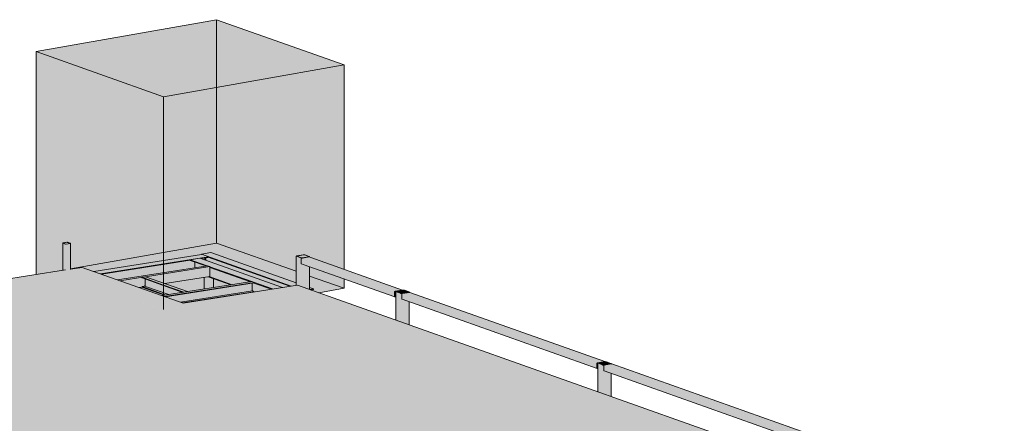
# Model space of a CAD drawing. Header units: millimetres. Extents: x -21927 to 108870, y -21057 to 20910.
# Tile 246 of 246: x 94507 to 108010, y -255 to 5278. Entities that reach past the tile are written whole.
import ezdxf

# ---------------------------------------------------------------- set-up
doc = ezdxf.new("R2010")
doc.units = ezdxf.units.MM
for name, color, linetype, lineweight in [('23_vloeren', 2, 'Continuous', 18), ('28_hoofddraagconstructies - kolommen en liggers', 1, 'Continuous', 13), ('28_hoofddraagconstructies - kolommen en liggers - staal', 1, 'Continuous', 13)]:
    doc.layers.add(name, color=color, linetype=linetype, lineweight=lineweight)

# ---------------------------------------------------------------- blocks, each defined once
blk = doc.blocks.new('28_WSP_SF_staal - UNP v18-0 - UNP140-1305042-3D - B')
at = {"layer": '28_hoofddraagconstructies - kolommen en liggers - staal'}
for p, q in [((7997, 1746), (8046, 1754)), ((7997, 1743), (7997, 1746)), ((8294, 1640), (7997, 1746)), ((7999, 1739), (8560, 1540)), ((8000, 1618), (8033, 1627)), ((8365, 1509), (8033, 1627)), ((8040, 1638), (8040, 1724)), ((8046, 1754), (8623, 1550)), ((8572, 1542), (8294, 1640)), ((7997, 1610), (7997, 1613)), ((8307, 1500), (7997, 1610)), ((8326, 1503), (8000, 1618)), ((8623, 1550), (8612, 1548))]:
    blk.add_line(p, q, dxfattribs=at)
for points in [[(7999, 1739, 0), (7998, 1739, 0), (7998, 1740, 0), (7997, 1741, 0), (7997, 1742, 0), (7997, 1743, 0)], [(8033, 1627, 0), (8034, 1628, 0), (8036, 1629, 0), (8038, 1631, 0), (8039, 1633, 0), (8040, 1636, 0), (8040, 1638, 0)], [(7997, 1613, 0), (7997, 1614, 0), (7997, 1615, 0), (7998, 1616, 0), (7998, 1617, 0), (7999, 1618, 0), (8000, 1618, 0)]]:
    blk.add_polyline3d(points, dxfattribs=at)
blk = doc.blocks.new('Structural Framing 1 - Structural Framing 1-1333742-3D - B')
at = {"layer": '28_hoofddraagconstructies - kolommen en liggers', "transparency": 33554478}
for points in [[(8294, 4220), (10768, 4658), (9020, 5278), (6545, 4840)], [(8294, 1303), (8294, 1487), (7176, 1883), (7015, 1858), (7014, 1855), (7012, 1855), (6953, 1846), (6940, 1846), (6816, 1827), (8145, 1356)], [(8294, 1303), (10221, 1607), (10129, 1639), (8560, 1393), (8294, 1487), (8294, 1369)]]:
    blk.add_hatch(color=256, dxfattribs=at).paths.add_polyline_path(points)
h = blk.add_hatch(color=256, dxfattribs=at)
h.paths.add_polyline_path([(8272, 1495), (8294, 1498), (8294, 1505), (7996, 1611), (7961, 1605), (8266, 1497)])
h.paths.add_polyline_path([(6545, 1784), (6910, 1842), (6910, 2215), (6913, 2215), (6915, 2216), (6915, 2217), (6916, 2218), (6967, 2226), (6971, 2226), (6978, 2225), (7012, 2212), (7011, 2212), (7012, 2210), (7015, 2210), (7015, 1858), (7176, 1883), (7335, 1827), (8294, 1978), (8294, 4220), (6545, 4840), (6545, 1823)])
h = blk.add_hatch(color=256, dxfattribs=at)
h.paths.add_polyline_path([(8294, 1498), (8307, 1500), (8294, 1505), (8294, 1500)])
h.paths.add_polyline_path([(10423, 1535), (10768, 1596), (10768, 1724), (10295, 1892), (10295, 1606), (10351, 1586), (10351, 1578), (10319, 1572), (10351, 1561)])
h.paths.add_polyline_path([(8623, 1550), (8847, 1585), (8847, 1744), (8313, 1660), (8623, 1550)])
h.paths.add_polyline_path([(8977, 1605), (9214, 1642), (8977, 1727), (8977, 1608)])
h.paths.add_polyline_path([(10218, 2054), (10215, 2055), (10220, 2054), (10218, 2054)])
h.paths.add_polyline_path([(10288, 2030), (10289, 2030), (10288, 2030)])
h.paths.add_polyline_path([(10112, 1671), (10113, 2036), (10119, 2037), (10120, 2037), (10120, 2038), (10120, 2039), (10207, 2055), (10213, 2054), (10222, 2053), (10227, 2053), (10230, 2053), (10295, 2030), (10295, 2022), (10768, 1854), (10768, 4658), (8294, 4220), (8294, 1978), (8812, 2060), (8812, 2062), (8943, 2086), (9847, 1765)])
h.paths.add_polyline_path([(8875, 1979), (8875, 2014), (8861, 2011), (8861, 1984), (8875, 1980)])
h.paths.add_polyline_path([(10112, 2035), (10113, 2038), (10118, 2036), (10112, 2036)])
h.paths.add_polyline_path([(10120, 2037), (10116, 2038), (10119, 2039), (10120, 2038)])
h.paths.add_polyline_path([(10222, 2053), (10226, 2055), (10226, 2054), (10223, 2053)])
h.paths.add_polyline_path([(10215, 2054), (10213, 2055), (10215, 2055)])
h = blk.add_hatch(color=256, dxfattribs=at)
h.paths.add_polyline_path([(8294, 1487), (8294, 1498), (8272, 1495)])
h.paths.add_polyline_path([(8294, 1505), (8294, 1978), (7335, 1827), (7961, 1605), (7997, 1610), (8266, 1515)])
h.paths.add_polyline_path([(6910, 1842), (6949, 1847), (6956, 1846), (6959, 1846), (7015, 1856), (7015, 1858), (7014, 2211), (7011, 2210), (7012, 2212), (7012, 2213), (6977, 2226), (6970, 2226), (6959, 2225), (6913, 2217), (6914, 2216), (6913, 2215), (6910, 2215), (6910, 2214), (6910, 1883)])
h = blk.add_hatch(color=256, dxfattribs=at)
h.paths.add_polyline_path([(10288, 2030), (10288, 2031), (10288, 2030)])
h.paths.add_polyline_path([(10118, 2036), (10118, 2035), (10115, 2035)])
h.paths.add_polyline_path([(8561, 1392), (10129, 1639), (10319, 1572), (10351, 1578), (10351, 1586), (10295, 1606), (10294, 1892), (10225, 1917), (10225, 1997), (10289, 1997), (10289, 2017), (10310, 2017), (10295, 2022), (10294, 2030), (10288, 2030), (10289, 2030), (10292, 2032), (10229, 2054), (10222, 2053), (10213, 2054), (10210, 2054), (10207, 2055), (10119, 2039), (10120, 2037), (10113, 2036), (10112, 2035), (10112, 1671), (8943, 2086), (8812, 2062), (8812, 2060), (8294, 1978), (8294, 1505), (8307, 1500), (8294, 1498), (8294, 1487), (8560, 1393)])
h.paths.add_polyline_path([(8623, 1550), (8623, 1550), (8311, 1660), (8847, 1744), (8847, 1585), (8625, 1550)])
h.paths.add_polyline_path([(8977, 1605), (8977, 1727), (9214, 1642), (8993, 1608)])
h.paths.add_polyline_path([(8875, 1979), (8860, 1986), (8861, 2011), (8875, 2014), (8875, 1981)])
h.paths.add_polyline_path([(10112, 2035), (10116, 2037), (10113, 2037), (10112, 2036)])
h.paths.add_polyline_path([(10120, 2037), (10119, 2039), (10118, 2038), (10119, 2038)])
h.paths.add_polyline_path([(10226, 2055), (10223, 2055), (10222, 2054), (10225, 2054)])
h.paths.add_polyline_path([(10213, 2054), (10211, 2055), (10211, 2054), (10212, 2054)])
h.paths.add_polyline_path([(10218, 2054), (10220, 2055), (10215, 2055), (10218, 2054)])
h.paths.add_polyline_path([(10215, 2054), (10215, 2055), (10213, 2055)])
at = {"layer": '28_hoofddraagconstructies - kolommen en liggers'}
for p, q in [((9020, 5278), (6545, 4840)), ((10768, 4658), (9020, 5278)), ((9020, 2216), (9020, 5278)), ((6545, 4840), (8294, 4220)), ((6545, 1784), (6545, 4840)), ((8294, 4220), (10768, 4658)), ((10768, 1854), (10768, 4658)), ((8294, 4220), (8294, 1303)), ((7015, 1861), (9020, 2216)), ((9020, 2216), (10112, 1829)), ((6860, 1834), (6910, 1843)), ((10294, 1764), (10768, 1596)), ((10768, 1596), (10768, 1724)), ((10768, 1596), (10423, 1535))]:
    blk.add_line(p, q, dxfattribs=at)
blk = doc.blocks.new('28_WSP_SF_staal - RHS v18-0 - SHSC 140x80x5 - S275-1383643-3D - B')
at = {"layer": '28_hoofddraagconstructies - kolommen en liggers - staal'}
for points in [[(14237, 562), (14238, 567), (14241, 571), (14245, 573), (11568, 1523), (11564, 1521), (11561, 1517), (11560, 1511), (14206, 573)], [(14237, 504), (14237, 562), (11560, 1512), (11560, 1453), (14158, 532)], [(14245, 573), (14343, 591), (11666, 1540), (11568, 1523), (14237, 576)], [(14241, 497), (14238, 500), (14237, 504), (11560, 1453), (11561, 1449), (11564, 1446), (14240, 497)], [(14245, 501), (14249, 502), (14249, 552), (14241, 554), (14241, 505), (14238, 504), (14240, 503), (14244, 501)], [(14249, 552), (14249, 559), (14241, 561), (14241, 554), (14245, 553)], [(14244, 501), (14242, 502), (14244, 501)]]:
    blk.add_hatch(color=154, dxfattribs=at).paths.add_polyline_path(points)
h = blk.add_hatch(color=154, dxfattribs=at)
h.paths.add_polyline_path([(14245, 496), (14249, 498), (14249, 502), (14245, 501), (14245, 497)])
h.paths.add_polyline_path([(14243, 496), (14245, 497), (14244, 500), (14243, 496)])
h.paths.add_polyline_path([(14237, 502), (14241, 504), (14237, 503), (14237, 503)])
h.paths.add_polyline_path([(14240, 498), (14241, 502), (14238, 501), (14238, 500)])
h.paths.add_polyline_path([(14241, 497), (14241, 500), (14240, 498)])
h.paths.add_polyline_path([(14243, 496), (14242, 499), (14241, 497), (14242, 496)])
h.paths.add_polyline_path([(14237, 562), (14240, 565), (14237, 565), (14237, 563)])
h.paths.add_polyline_path([(14237, 504), (14241, 505), (14241, 563), (14237, 562), (14237, 504)])
h.paths.add_polyline_path([(14237, 565), (14241, 567), (14240, 570), (14238, 566)])
h.paths.add_polyline_path([(14242, 567), (14241, 571), (14240, 570), (14242, 567)])
h.paths.add_polyline_path([(14243, 568), (14242, 572), (14242, 570), (14243, 568)])
h.paths.add_polyline_path([(14244, 568), (14244, 573), (14243, 572), (14243, 571)])
h.paths.add_polyline_path([(14245, 569), (14251, 571), (14259, 573), (14343, 588), (14343, 591), (14245, 573), (14245, 569)])
h.paths.add_polyline_path([(14257, 571), (14258, 572), (14257, 571)])
h.paths.add_polyline_path([(14350, 587), (14350, 588), (14350, 587)])
h.paths.add_polyline_path([(14344, 588), (14345, 589), (14344, 591), (14343, 590), (14344, 588)])
h.paths.add_polyline_path([(14345, 588), (14347, 589), (14346, 591), (14345, 590), (14345, 588)])
h.paths.add_polyline_path([(14347, 588), (14349, 589), (14347, 590), (14347, 588)])
h = blk.add_hatch(color=154, dxfattribs=at)
h.paths.add_polyline_path([(14256, 569), (14256, 570), (14255, 569)])
h.paths.add_polyline_path([(14249, 559), (14249, 569), (14245, 569), (14244, 568), (14243, 568), (14242, 567), (14241, 568), (14241, 566), (14241, 565), (14241, 564), (14241, 563), (14241, 561), (14245, 560)])
for p, q in [((11560, 1453), (11560, 1512)), ((11568, 1523), (11666, 1540)), ((14347, 591), (11669, 1540)), ((11565, 1446), (14242, 496)), ((14237, 562), (14237, 504)), ((14241, 505), (14241, 563)), ((14343, 591), (14245, 573)), ((14245, 569), (14249, 569)), ((14253, 570), (14254, 570)), ((14257, 571), (14259, 571)), ((14245, 501), (14244, 501)), ((14249, 502), (14245, 501)), ((14245, 496), (14249, 497))]:
    blk.add_line(p, q, dxfattribs=at)
for points in [[(11560, 1512, 0), (11560, 1514, 0), (11561, 1517, 0), (11562, 1519, 0), (11564, 1521, 0), (11566, 1522, 0), (11568, 1523, 0)], [(11666, 1540, 0), (11668, 1540, 0), (11670, 1539, 0)], [(11565, 1446, 0), (11564, 1446, 0), (11562, 1447, 0), (11561, 1449, 0), (11560, 1451, 0), (11560, 1453, 0)], [(14245, 573, 0), (14243, 573, 0), (14241, 571, 0), (14240, 570, 0), (14238, 567, 0), (14237, 565, 0), (14237, 562, 0)], [(14241, 563, 0), (14241, 564, 0), (14242, 566, 0), (14242, 567, 0), (14243, 568, 0), (14244, 568, 0), (14245, 569, 0)], [(14349, 589, 0), (14347, 590, 0), (14345, 591, 0), (14343, 591, 0)], [(14237, 504, 0), (14237, 502, 0), (14238, 500, 0), (14240, 498, 0), (14241, 497, 0), (14243, 496, 0), (14245, 496, 0)], [(14244, 501, 0), (14243, 501, 0), (14242, 502, 0), (14242, 503, 0), (14241, 504, 0), (14241, 505, 0)]]:
    blk.add_polyline3d(points, dxfattribs=at)

msp = doc.modelspace()

# ---------------------------------------------------------------- hatches: boundary and pattern name
at = {"layer": '23_vloeren'}
msp.add_hatch(color=256, dxfattribs=at).paths.add_polyline_path([(97556, -3444), (98502, -3295), (98501, -3294), (98501, -3090), (98502, -3090), (98505, -3089), (98506, -3088), (98506, -3087), (98558, -3079), (98562, -3079), (98569, -3079), (98603, -3092), (98602, -3093), (98603, -3095), (98606, -3095), (98606, -3279), (100462, -2986), (100461, -2985), (100461, -2743), (100462, -2743), (100465, -2742), (100466, -2741), (100467, -2740), (100518, -2732), (100522, -2732), (100529, -2732), (100563, -2745), (100562, -2746), (100563, -2748), (100566, -2747), (100566, -2970), (102423, -2677), (102421, -2676), (102422, -2396), (102423, -2397), (102425, -2395), (102426, -2394), (102427, -2393), (102479, -2385), (102482, -2385), (102489, -2386), (102523, -2398), (102522, -2399), (102523, -2401), (102526, -2401), (102526, -2661), (104383, -2368), (104381, -2367), (104382, -2049), (104383, -2050), (104386, -2048), (104386, -2047), (104387, -2046), (104439, -2038), (104442, -2038), (104450, -2039), (104483, -2052), (104482, -2052), (104483, -2054), (104486, -2054), (104486, -2353), (106343, -2060), (106341, -2059), (106342, -1702), (106343, -1703), (106346, -1701), (106346, -1701), (106347, -1700), (106399, -1691), (106402, -1691), (106410, -1692), (106443, -1705), (106443, -1705), (106443, -1707), (106447, -1707), (106447, -2044), (108010, -1798), (98409, 1607), (96481, 1303), (95004, 1827), (93373, 1570), (93372, 1567), (93370, 1566), (93311, 1558), (93298, 1558), (91413, 1261), (91412, 1258), (91410, 1258), (91351, 1249), (91338, 1249), (89453, 952), (89452, 950), (89449, 949), (89391, 940), (89382, 941), (87493, 644), (87492, 641), (87489, 640), (87431, 632), (87418, 632), (86477, 484), (97280, -3346)])
at = {"layer": '28_hoofddraagconstructies - kolommen en liggers - staal'}
for points in [[(99655, 1554), (99751, 1572), (98497, 2017), (98476, 2017), (98476, 1997), (98412, 1997), (98412, 1995), (99647, 1557)], [(99647, 1543), (99649, 1550), (99655, 1554), (98412, 1995), (98412, 1981), (99615, 1554)], [(99647, 1485), (99647, 1543), (98412, 1981), (98412, 1923), (99564, 1514)], [(99649, 1478), (99647, 1485), (98412, 1922), (98412, 1917), (99647, 1479)], [(99667, 1529), (99667, 1536), (99651, 1542), (99651, 1535), (99655, 1533)], [(99655, 1481), (99667, 1484), (99667, 1529), (99651, 1535), (99652, 1482), (99652, 1482)], [(99670, 1160), (99669, 1549), (99667, 1550), (99668, 1160), (99670, 1160)], [(99732, 1137), (99732, 1527), (99670, 1549), (99670, 1160), (99677, 1157)], [(99677, 1549), (99677, 1553), (99673, 1551), (99674, 1549), (99675, 1549)], [(99747, 1525), (99747, 1526), (99751, 1526), (99751, 1527), (99766, 1530), (99766, 1569), (99677, 1553), (99677, 1549), (99738, 1527), (99738, 1526), (99741, 1526), (99743, 1526), (99744, 1526), (99747, 1525)], [(99754, 1130), (99753, 1445), (99750, 1447), (99748, 1451), (99747, 1453), (99748, 1517), (99751, 1521), (99754, 1523), (99753, 1525), (99743, 1525), (99732, 1525), (99732, 1137), (99754, 1130)], [(99766, 1530), (99779, 1532), (99778, 1568), (99773, 1569), (99766, 1569), (99766, 1531)], [(99779, 1532), (99841, 1542), (99842, 1543), (99842, 1546), (99779, 1568), (99779, 1538)], [(99843, 1543), (99843, 1545), (99842, 1545), (99843, 1543), (99843, 1543)], [(102447, 567), (102447, 571), (102443, 569), (102444, 567), (102445, 567)], [(102516, 543), (102516, 544), (102521, 544), (102521, 545), (102535, 548), (102534, 586), (102447, 571), (102447, 567), (102507, 545), (102507, 544), (102511, 544), (102512, 544), (102513, 544), (102516, 543)], [(102535, 548), (102549, 550), (102549, 586), (102542, 587), (102535, 587), (102535, 558)], [(102549, 550), (102611, 560), (102611, 561), (102611, 564), (102549, 586), (102549, 558)], [(102613, 561), (102612, 563), (102611, 563), (102612, 561), (102613, 561)]]:
    msp.add_hatch(color=144, dxfattribs=at).paths.add_polyline_path(points)
h = msp.add_hatch(color=144, dxfattribs=at)
h.paths.add_polyline_path([(99655, 1477), (99667, 1479), (99667, 1484), (99655, 1481), (99652, 1482), (99651, 1488), (99651, 1544), (99652, 1547), (99655, 1549), (99668, 1553), (99675, 1555), (99757, 1570), (99751, 1571), (99655, 1554), (99649, 1550), (99647, 1539), (99647, 1484), (99649, 1478), (99652, 1477)])
h.paths.add_polyline_path([(99675, 1553), (99675, 1554), (99675, 1553)])
h = msp.add_hatch(color=144, dxfattribs=at)
h.paths.add_polyline_path([(99673, 1551), (99673, 1552), (99673, 1551)])
h.paths.add_polyline_path([(99667, 1536), (99667, 1551), (99655, 1549), (99652, 1547), (99651, 1542), (99655, 1540)])
h = msp.add_hatch(color=144, dxfattribs=at)
h.paths.add_polyline_path([(99747, 1525), (99748, 1526), (99747, 1525), (99747, 1525)])
h.paths.add_polyline_path([(99747, 1525), (99743, 1526), (99741, 1525), (99746, 1525)])
h.paths.add_polyline_path([(99754, 1526), (99842, 1542), (99839, 1543), (99751, 1527), (99754, 1526)])
h.paths.add_polyline_path([(99751, 1525), (99751, 1526), (99750, 1526)])
h.paths.add_polyline_path([(99739, 1525), (99739, 1526), (99736, 1526)])
h.paths.add_polyline_path([(99735, 1526), (99734, 1527), (99732, 1527)])
h.paths.add_polyline_path([(99732, 1527), (99738, 1527), (99673, 1549), (99670, 1549), (99677, 1546)])
h.paths.add_polyline_path([(99843, 1541), (99843, 1543), (99843, 1541)])
h.paths.add_polyline_path([(99846, 1542), (99846, 1543), (99844, 1543)])
h.paths.add_polyline_path([(99848, 1543), (99849, 1545), (99846, 1543), (99848, 1543)])
h.paths.add_polyline_path([(99849, 1546), (99846, 1546), (99847, 1546), (99848, 1546)])
h.paths.add_polyline_path([(99842, 1546), (99846, 1547), (99784, 1569), (99779, 1568), (99795, 1562)])
h.paths.add_polyline_path([(99670, 1549), (99670, 1550), (99669, 1549)])
h.paths.add_polyline_path([(99668, 1550), (99667, 1551), (99667, 1550)])
h.paths.add_polyline_path([(99667, 1551), (99671, 1552), (99668, 1552), (99667, 1551)])
h.paths.add_polyline_path([(99674, 1554), (99677, 1553), (99765, 1569), (99762, 1570), (99677, 1555)])
h.paths.add_polyline_path([(99675, 1553), (99673, 1554), (99672, 1553), (99675, 1553)])
h.paths.add_polyline_path([(99781, 1570), (99778, 1570), (99778, 1569), (99779, 1569)])
h.paths.add_polyline_path([(99768, 1569), (99766, 1570), (99766, 1569), (99767, 1569)])
h.paths.add_polyline_path([(99773, 1569), (99775, 1570), (99770, 1570), (99773, 1569)])
h.paths.add_polyline_path([(99770, 1569), (99770, 1571), (99768, 1570)])
h = msp.add_hatch(color=144, dxfattribs=at)
h.paths.add_polyline_path([(99843, 1098), (99843, 1413), (99754, 1444), (99754, 1130)])
h.paths.add_polyline_path([(99754, 1522), (99757, 1523), (99843, 1538), (99843, 1541), (99754, 1526), (99754, 1523)])
h = msp.add_hatch(color=144, dxfattribs=at)
h.paths.add_polyline_path([(99850, 1096), (99849, 1411), (99843, 1413), (99843, 1098), (99850, 1096)])
h.paths.add_polyline_path([(99843, 1538), (99850, 1540), (99849, 1544), (99846, 1542), (99843, 1541), (99843, 1540)])
h = msp.add_hatch(color=144, dxfattribs=at)
h.paths.add_polyline_path([(102516, 543), (102517, 544), (102516, 543), (102516, 543)])
h.paths.add_polyline_path([(102516, 543), (102512, 544), (102511, 543), (102516, 543)])
h.paths.add_polyline_path([(102524, 544), (102611, 560), (102609, 561), (102521, 545), (102523, 544)])
h.paths.add_polyline_path([(102520, 543), (102520, 544), (102520, 544)])
h.paths.add_polyline_path([(102508, 543), (102508, 544), (102505, 544)])
h.paths.add_polyline_path([(102505, 544), (102504, 545), (102502, 545)])
h.paths.add_polyline_path([(102502, 545), (102507, 545), (102443, 567), (102439, 567), (102447, 564)])
h.paths.add_polyline_path([(102613, 559), (102613, 561), (102612, 559)])
h.paths.add_polyline_path([(102616, 560), (102616, 561), (102614, 561)])
h.paths.add_polyline_path([(102618, 561), (102619, 563), (102616, 561), (102617, 561)])
h.paths.add_polyline_path([(102618, 564), (102616, 565), (102616, 564), (102618, 564)])
h.paths.add_polyline_path([(102611, 564), (102616, 565), (102554, 587), (102549, 586), (102562, 581)])
h.paths.add_polyline_path([(102439, 567), (102439, 568), (102438, 568)])
h.paths.add_polyline_path([(102438, 568), (102437, 569), (102437, 568)])
h.paths.add_polyline_path([(102437, 569), (102441, 570), (102438, 570), (102437, 569)])
h.paths.add_polyline_path([(102443, 572), (102447, 571), (102534, 587), (102530, 588), (102446, 573)])
h.paths.add_polyline_path([(102445, 571), (102443, 572), (102441, 571), (102444, 571)])
h.paths.add_polyline_path([(102551, 588), (102548, 588), (102546, 587), (102549, 587)])
h.paths.add_polyline_path([(102538, 587), (102534, 588), (102535, 587), (102538, 587)])
h.paths.add_polyline_path([(102539, 589), (102539, 587), (102540, 587)])
h.paths.add_polyline_path([(102543, 587), (102545, 588), (102540, 588), (102542, 587)])
h = msp.add_hatch(color=144, dxfattribs=at)
h.paths.add_polyline_path([(102439, -3112), (102439, -2960), (102437, -2960), (102438, -3111)])
h.paths.add_polyline_path([(102439, 178), (102439, 567), (102437, 569), (102438, 178), (102439, 178)])
h = msp.add_hatch(color=144, dxfattribs=at)
h.paths.add_polyline_path([(102502, -3134), (102502, -2950), (102439, -2960), (102439, -3112), (102489, -3130)])
h.paths.add_polyline_path([(102502, 155), (102502, 545), (102439, 567), (102439, 178), (102447, 175)])
h = msp.add_hatch(color=144, dxfattribs=at)
h.paths.add_polyline_path([(102516, -3136), (102524, -3135), (102524, -2946), (102502, -2950), (102502, -3134), (102512, -3136)])
h.paths.add_polyline_path([(102505, -3077), (102505, -3077), (102508, -3077)])
h.paths.add_polyline_path([(102524, 148), (102523, 463), (102519, 465), (102517, 469), (102517, 472), (102518, 535), (102521, 539), (102524, 541), (102523, 543), (102512, 543), (102502, 543), (102502, 155), (102524, 148)])
h = msp.add_hatch(color=144, dxfattribs=at)
h.paths.add_polyline_path([(102524, -3135), (102613, -3120), (102613, -2932), (102524, -2946), (102524, -3130)])
h.paths.add_polyline_path([(102613, 116), (102613, 431), (102524, 462), (102524, 148), (102562, 134)])
h.paths.add_polyline_path([(102524, 540), (102533, 542), (102613, 556), (102613, 559), (102524, 544), (102524, 541)])
h = msp.add_hatch(color=144, dxfattribs=at)
h.paths.add_polyline_path([(102613, -3120), (102619, -3117), (102619, -3110), (102619, -2931), (102613, -2932), (102613, -3113)])
h.paths.add_polyline_path([(102619, 114), (102619, 429), (102613, 431), (102613, 116), (102619, 114)])
h.paths.add_polyline_path([(102613, 556), (102619, 558), (102619, 562), (102616, 560), (102613, 559), (102613, 558)])

# ---------------------------------------------------------------- linework, layer by layer
at = {"layer": '23_vloeren'}
for p, q in [((93373, 1570), (95135, 1847)), ((95202, 1858), (95363, 1883)), ((96748, 1392), (95363, 1883)), ((98316, 1639), (96748, 1392)), ((98316, 1639), (108010, -1798))]:
    msp.add_line(p, q, dxfattribs=at)
at = {"layer": '28_hoofddraagconstructies - kolommen en liggers - staal'}
for p, q in [((95097, 2215), (95097, 1842)), ((95099, 2214), (95136, 2201)), ((95153, 2226), (95101, 2217)), ((95139, 2202), (95102, 2215)), ((95103, 2216), (95155, 2226)), ((95197, 2211), (95145, 2202)), ((95147, 2201), (95199, 2210)), ((95161, 2225), (95198, 2212)), ((95201, 2213), (95164, 2226)), ((95203, 1853), (95203, 2212)), ((95522, 1827), (97001, 2060)), ((97093, 2027), (96979, 2009)), ((97000, 2062), (97130, 2086)), ((97000, 2060), (97000, 2062)), ((98231, 1626), (97000, 2062)), ((97130, 2086), (98299, 1671)), ((98299, 2036), (98299, 1637)), ((98365, 2011), (98302, 2034)), ((98395, 2055), (98306, 2039)), ((98370, 2012), (98307, 2034)), ((98398, 2053), (98310, 2038)), ((98374, 2008), (98472, 2026)), ((98472, 2027), (98383, 2012)), ((98387, 2010), (98475, 2026)), ((98411, 2053), (98474, 2031)), ((98417, 2054), (98479, 2032)), ((98472, 2026), (98475, 2025)), ((98482, 2022), (98482, 2029)), ((96948, 2004), (95615, 1794)), ((95632, 1788), (96847, 1980)), ((95848, 1711), (97081, 1905)), ((97115, 1893), (96234, 1754)), ((96847, 1986), (96978, 2010)), ((96847, 1978), (96847, 1986)), ((97078, 1904), (96847, 1986)), ((96847, 1978), (97061, 1902)), ((96910, 1878), (96910, 1955)), ((96978, 2010), (98112, 1607)), ((96996, 2003), (97093, 2018)), ((97048, 2011), (97048, 1985)), ((97062, 1979), (97062, 2014)), ((97081, 1905), (97115, 1893)), ((97092, 2021), (98214, 1623)), ((97093, 2021), (97093, 2018)), ((97115, 1893), (97113, 1757)), ((97690, 1688), (97115, 1891)), ((98366, 1939), (98366, 1997)), ((98371, 1931), (98393, 1923)), ((98393, 1923), (99652, 1477)), ((98498, 2017), (98475, 2025)), ((98475, 2025), (98478, 2024)), ((98482, 1581), (98482, 1892)), ((99756, 1571), (98498, 2017)), ((96499, 1660), (97113, 1757)), ((97107, 1756), (97419, 1645)), ((97115, 1883), (97673, 1685)), ((96223, 1753), (95883, 1699)), ((96460, 1495), (97692, 1688)), ((97727, 1676), (96495, 1482)), ((96507, 1478), (97725, 1669)), ((97035, 1744), (97035, 1585)), ((97090, 1753), (97402, 1642)), ((97164, 1605), (97164, 1727)), ((97692, 1688), (97727, 1676)), ((97696, 1664), (97695, 1571)), ((97720, 1668), (97959, 1583)), ((97727, 1676), (97727, 1673)), ((97976, 1586), (97727, 1674)), ((96148, 1605), (96184, 1611)), ((97700, 1560), (96713, 1405)), ((97723, 1548), (96742, 1395)), ((97700, 1560), (97723, 1548)), ((98482, 1606), (98538, 1586)), ((98538, 1586), (98490, 1578)), ((98506, 1572), (98538, 1578)), ((98538, 1578), (98538, 1586)), ((99647, 1543), (99647, 1485)), ((99651, 1486), (99651, 1544)), ((99753, 1571), (99655, 1554)), ((99667, 1551), (99655, 1549)), ((99667, 1551), (99667, 1157)), ((99732, 1527), (99670, 1549)), ((99672, 1552), (99671, 1552)), ((99762, 1570), (99674, 1554)), ((99677, 1553), (99675, 1553)), ((99738, 1527), (99675, 1550)), ((99766, 1569), (99677, 1553)), ((99839, 1543), (99751, 1527)), ((99759, 1570), (99753, 1571)), ((99754, 1526), (99843, 1541)), ((99779, 1568), (99842, 1546)), ((99784, 1569), (99847, 1547)), ((99850, 1539), (99850, 1544)), ((99667, 1484), (99655, 1481)), ((99655, 1477), (99667, 1479)), ((99850, 1096), (99850, 1411)), ((102437, 569), (102437, 175)), ((102502, 545), (102439, 567)), ((102532, 588), (102443, 572)), ((102507, 545), (102445, 568)), ((102535, 587), (102447, 571)), ((102609, 561), (102520, 545)), ((102524, 544), (102613, 559)), ((102549, 586), (102611, 564)), ((102554, 587), (102616, 565)), ((102619, 557), (102619, 563)), ((102619, 114), (102619, 429))]:
    msp.add_line(p, q, dxfattribs=at)
for points in [[(95101, 2217, 0), (95099, 2217, 0), (95098, 2216, 0), (95097, 2216, 0), (95097, 2215, 0), (95098, 2215, 0), (95099, 2214, 0)], [(95101, 2216, 0), (95102, 2216, 0), (95102, 2216, 0), (95103, 2216, 0)], [(95102, 2215, 0), (95102, 2215, 0), (95101, 2215, 0), (95101, 2215, 0)], [(95136, 2201, 0), (95137, 2201, 0), (95139, 2201, 0), (95141, 2200, 0), (95143, 2200, 0), (95145, 2201, 0), (95147, 2201, 0)], [(95145, 2202, 0), (95144, 2201, 0), (95143, 2201, 0), (95142, 2201, 0), (95141, 2201, 0), (95140, 2202, 0), (95139, 2202, 0)], [(95164, 2226, 0), (95163, 2226, 0), (95161, 2227, 0), (95159, 2227, 0), (95157, 2227, 0), (95155, 2227, 0), (95153, 2226, 0)], [(95155, 2226, 0), (95156, 2226, 0), (95157, 2226, 0), (95158, 2226, 0), (95159, 2226, 0), (95160, 2225, 0), (95161, 2225, 0)], [(95198, 2212, 0), (95198, 2212, 0), (95199, 2212, 0), (95198, 2211, 0), (95198, 2211, 0), (95198, 2211, 0), (95197, 2211, 0)], [(95199, 2210, 0), (95201, 2210, 0), (95202, 2211, 0), (95202, 2211, 0), (95203, 2212, 0), (95202, 2212, 0), (95201, 2213, 0)], [(98306, 2039, 0), (98303, 2038, 0), (98301, 2038, 0), (98300, 2037, 0), (98299, 2036, 0)], [(98299, 2035, 0), (98300, 2034, 0), (98302, 2034, 0)], [(98306, 2036, 0), (98307, 2037, 0), (98308, 2037, 0), (98310, 2038, 0)], [(98307, 2034, 0), (98306, 2035, 0), (98306, 2036, 0), (98306, 2036, 0)], [(98395, 2055, 0), (98398, 2055, 0), (98402, 2055, 0), (98406, 2055, 0), (98410, 2055, 0), (98414, 2055, 0), (98417, 2054, 0)], [(98398, 2053, 0), (98400, 2054, 0), (98403, 2054, 0), (98405, 2054, 0), (98408, 2054, 0), (98410, 2053, 0), (98411, 2053, 0)], [(98474, 2031, 0), (98475, 2030, 0), (98476, 2030, 0), (98476, 2029, 0), (98475, 2028, 0), (98474, 2028, 0), (98472, 2027, 0)], [(98475, 2026, 0), (98478, 2027, 0), (98481, 2028, 0), (98482, 2029, 0), (98482, 2030, 0), (98481, 2031, 0), (98479, 2032, 0)], [(98387, 2010, 0), (98383, 2010, 0), (98379, 2010, 0), (98375, 2010, 0), (98371, 2010, 0), (98368, 2011, 0), (98365, 2011, 0)], [(98374, 2008, 0), (98368, 2004, 0), (98366, 1997, 0)], [(98373, 1931, 0), (98368, 1933, 0), (98366, 1939, 0)], [(98383, 2012, 0), (98381, 2011, 0), (98379, 2011, 0), (98376, 2011, 0), (98374, 2012, 0), (98372, 2012, 0), (98370, 2012, 0)], [(97727, 1673, 0), (97727, 1672, 0), (97726, 1671, 0), (97726, 1670, 0), (97726, 1669, 0), (97725, 1669, 0), (97724, 1669, 0)], [(97695, 1571, 0), (97695, 1569, 0), (97695, 1566, 0), (97696, 1564, 0), (97697, 1562, 0), (97698, 1561, 0), (97700, 1560, 0)], [(97724, 1546, 0), (97724, 1547, 0), (97723, 1548, 0), (97723, 1548, 0)], [(99647, 1543, 0), (99649, 1550, 0), (99655, 1554, 0)], [(99651, 1544, 0), (99652, 1547, 0), (99655, 1549, 0)], [(99655, 1481, 0), (99652, 1482, 0), (99651, 1486, 0)], [(99674, 1554, 0), (99671, 1554, 0), (99668, 1553, 0), (99667, 1552, 0), (99667, 1551, 0)], [(99667, 1551, 0), (99668, 1550, 0), (99670, 1549, 0)], [(99673, 1551, 0), (99674, 1552, 0), (99675, 1553, 0), (99677, 1553, 0)], [(99675, 1550, 0), (99674, 1550, 0), (99673, 1551, 0), (99673, 1551, 0)], [(99754, 1526, 0), (99751, 1525, 0), (99747, 1525, 0), (99743, 1525, 0), (99739, 1525, 0), (99735, 1526, 0), (99732, 1527, 0)], [(99751, 1527, 0), (99749, 1527, 0), (99746, 1526, 0), (99744, 1526, 0), (99741, 1527, 0), (99739, 1527, 0), (99738, 1527, 0)], [(99762, 1570, 0), (99766, 1570, 0), (99770, 1571, 0), (99774, 1571, 0), (99778, 1570, 0), (99781, 1570, 0), (99784, 1569, 0)], [(99766, 1569, 0), (99768, 1569, 0), (99770, 1569, 0), (99773, 1569, 0), (99775, 1569, 0), (99777, 1569, 0), (99779, 1568, 0)], [(99842, 1546, 0), (99843, 1545, 0), (99843, 1545, 0), (99843, 1544, 0), (99842, 1543, 0), (99841, 1543, 0), (99839, 1543, 0)], [(99843, 1541, 0), (99846, 1542, 0), (99848, 1543, 0), (99849, 1544, 0), (99850, 1545, 0), (99849, 1546, 0), (99847, 1547, 0)], [(99647, 1485, 0), (99649, 1478, 0), (99655, 1477, 0)], [(102443, 572, 0), (102440, 572, 0), (102438, 571, 0), (102437, 570, 0), (102437, 569, 0)], [(102437, 569, 0), (102438, 568, 0), (102439, 567, 0)], [(102443, 569, 0), (102444, 570, 0), (102445, 571, 0), (102447, 571, 0)], [(102445, 568, 0), (102443, 568, 0), (102443, 569, 0), (102443, 569, 0)], [(102524, 544, 0), (102520, 543, 0), (102516, 543, 0), (102512, 543, 0), (102508, 543, 0), (102505, 544, 0), (102502, 545, 0)], [(102520, 545, 0), (102518, 545, 0), (102516, 544, 0), (102513, 544, 0), (102511, 545, 0), (102509, 545, 0), (102507, 545, 0)], [(102532, 588, 0), (102535, 588, 0), (102539, 589, 0), (102544, 589, 0), (102548, 588, 0), (102551, 588, 0), (102554, 587, 0)], [(102535, 587, 0), (102538, 587, 0), (102540, 587, 0), (102543, 587, 0), (102545, 587, 0), (102547, 587, 0), (102549, 586, 0)], [(102611, 564, 0), (102612, 563, 0), (102613, 563, 0), (102613, 562, 0), (102612, 562, 0), (102611, 561, 0), (102609, 561, 0)], [(102613, 559, 0), (102616, 560, 0), (102618, 561, 0), (102619, 562, 0), (102619, 563, 0), (102618, 564, 0), (102616, 565, 0)]]:
    msp.add_polyline3d(points, dxfattribs=at)

# ---------------------------------------------------------------- block references
at = {"layer": '28_hoofddraagconstructies - kolommen en liggers'}
for name, p in [('Structural Framing 1 - Structural Framing 1-1333742-3D - B', (88187, 0)), ('28_WSP_SF_staal - UNP v18-0 - UNP140-1305042-3D - B', (88187, 0)), ('28_WSP_SF_staal - RHS v18-0 - SHSC 140x80x5 - S275-1383643-3D - B', (88187, 0)), ('28_WSP_SF_staal - RHS v18-0 - SHSC 140x80x5 - S275-1383643-3D - B', (90957, -982))]:
    msp.add_blockref(name, p, dxfattribs=at)

doc.saveas('drawing.dxf')
